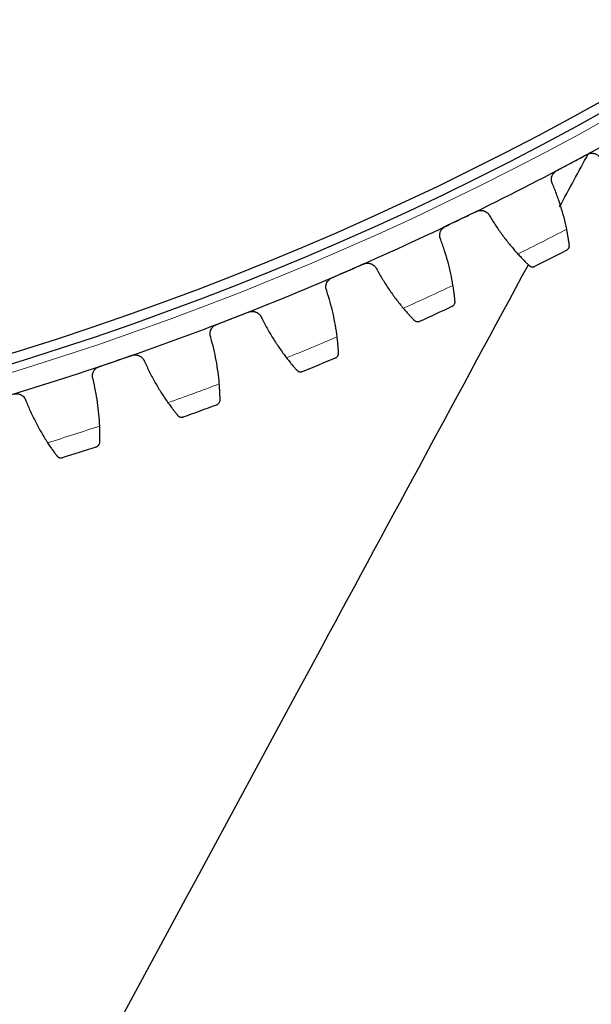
# Model space of a CAD drawing. Header units: inches. Extents: x 0 to 20790, y -12 to 14700.
# Tile 214 of 256: x 10221 to 10335, y 3903 to 4099. Entities that reach past the tile are written whole.
import ezdxf

# ---------------------------------------------------------------- set-up
doc = ezdxf.new("R2010")
doc.units = ezdxf.units.IN
doc.layers.add('1', color=7, linetype='Continuous', true_color=0xffffff)
doc.layers.add('254', color=7, linetype='Continuous', true_color=0xffffff)
doc.styles.add('latin_extended', font='simplex.shx')
doc.dimstyles.get("Standard").update_dxf_attribs({"dimtxt": 0.18, "dimasz": 0.18, "dimexe": 0.18, "dimexo": 0.0625, "dimgap": 0.09, "dimtad": 0, "dimtih": 1, "dimtoh": 1, "dimdec": 4, "dimzin": 0, "dimdsep": 46, "dimtxsty": 'Standard', "dimcen": 0.09, "dimadec": 0, "dimazin": 0, "dimtfac": 1, "dimtdec": 4, "dimtofl": 0, "dimtmove": 0, "dimatfit": 3, "dimfxl": 1, "dimtolj": 1, "dimtzin": 0, "dimarcsym": 0})

# ---------------------------------------------------------------- blocks, each defined once
blk = doc.blocks.new('_U9')
at = {"layer": '254', "color": 3, "linetype": 'Continuous', "lineweight": 13, "transparency": 16777216}
for p, q in [((10531.31, 4061.3), (10531.31, 3080.8)), ((9545.31, 4038.8), (9545.31, 3080.8)), ((9667.81, 3115.8), (10408.81, 3115.8))]:
    blk.add_line(p, q, dxfattribs=at)
at = {"layer": '254', "color": 3, "transparency": 16777216}
for points in [[(9667.81, 3136.21), (9667.81, 3095.38), (9545.31, 3115.8)], [(10408.81, 3095.38), (10408.81, 3136.21), (10531.31, 3115.8)]]:
    blk.add_solid(points, dxfattribs=at)
at = {"layer": 'Defpoints', "color": 0, "transparency": 16777216}
for p in [(10531.31, 4096.3), (9545.31, 4073.8), (10531.31, 3115.8)]:
    blk.add_point(p, dxfattribs=at)
at = {"layer": '254', "color": 2, "lineweight": 13, "transparency": 16777216, "insert": (9883.73, 3299.55), "char_height": 122.5, "attachment_point": 1, "style": 'latin_extended'}
blk.add_mtext('\\A1;986', dxfattribs=at)
blk = doc.blocks.new('_U12')
at = {"layer": '254', "color": 3, "linetype": 'Continuous', "lineweight": 13, "transparency": 16777216}
for p, q in [((10073.31, 4618.8), (12182.34, 4618.8)), ((12147.34, 4496.3), (12147.34, 4077.3)), ((10808.31, 3954.8), (12182.34, 3954.8)), ((12147.34, 3954.8), (12147.34, 2257.3))]:
    blk.add_line(p, q, dxfattribs=at)
at = {"layer": '254', "color": 3, "transparency": 16777216}
for points in [[(12167.76, 4496.3), (12126.92, 4496.3), (12147.34, 4618.8)], [(12126.92, 4077.3), (12167.76, 4077.3), (12147.34, 3954.8)]]:
    blk.add_solid(points, dxfattribs=at)
at = {"layer": 'Defpoints', "color": 0, "transparency": 16777216}
for p in [(10038.31, 4618.8), (10773.31, 3954.8), (12147.34, 3954.8)]:
    blk.add_point(p, dxfattribs=at)
at = {"layer": '254', "color": 2, "lineweight": 13, "transparency": 16777216, "insert": (11963.59, 2318.55), "char_height": 122.5, "attachment_point": 1, "rotation": 90, "style": 'latin_extended'}
blk.add_mtext('\\A1;\\C31;{\\H1.00x;\\Fsimplex.shx;Installed ~\\Fsimplex.shx;}\\C2; 664 ', dxfattribs=at)

msp = doc.modelspace()

# ---------------------------------------------------------------- linework, layer by layer
at = {"layer": '1', "color": 110, "linetype": 'Continuous', "lineweight": 13}
msp.add_circle((10038.31, 4618.796), 616.6, dxfattribs=at)
at = {"layer": '1', "color": 2, "linetype": 'Continuous', "lineweight": 25}
for radius in [615, 613]:
    msp.add_circle((10038.31, 4618.796), radius, dxfattribs=at)
for radius, start, end in [(621, 298.089172, 300.382166), (621, 295.796178, 298.089172), (621, 293.503185, 295.796178), (636, 296.62175, 297.2636), (621, 291.210191, 293.503185), (636, 294.328756, 294.970607), (621, 288.917197, 291.210191), (621, 286.624204, 288.917197), (636, 292.035763, 292.677613), (636, 289.742769, 290.38462), (636, 287.449775, 288.091626)]:
    msp.add_arc((10038.31, 4618.796), radius, start, end, dxfattribs=at)
at = {"layer": '1', "color": 110, "linetype": 'Continuous', "lineweight": 13}
for start, end in [(296.448315, 297.437036), (294.155321, 295.144042), (291.862327, 292.851048), (289.569334, 290.558055), (287.27634, 288.265061)]:
    msp.add_arc((10038.31, 4618.796), 632.294, start, end, dxfattribs=at)
at = {"layer": '1', "color": 2, "linetype": 'Continuous', "lineweight": 25}
for points in [[(10328.253, 4062.104), (10330.147, 4065.609), (10332.04, 4069.113), (10333.934, 4072.618)], [(10330.705, 4070.94), (10331.715, 4071.48), (10332.726, 4072.019), (10333.737, 4072.559)], [(10327.673, 4069.322), (10328.683, 4069.862), (10329.694, 4070.401), (10330.705, 4070.94)], [(10329.654, 4057.624), (10329.496, 4058.4), (10329.141, 4059.938), (10328.495, 4062.208), (10327.735, 4064.441), (10327.152, 4065.906), (10326.842, 4066.632)], [(10308.551, 4059.681), (10309.583, 4060.179), (10310.614, 4060.678), (10311.645, 4061.176)], [(10314.309, 4060.261), (10314.712, 4059.583), (10315.552, 4058.249), (10316.908, 4056.319), (10318.361, 4054.458), (10319.394, 4053.265), (10319.928, 4052.681)], [(10305.457, 4058.185), (10306.488, 4058.683), (10307.52, 4059.182), (10308.551, 4059.681)], [(10306.969, 4046.417), (10306.842, 4047.198), (10306.549, 4048.749), (10305.994, 4051.044), (10305.324, 4053.306), (10304.8, 4054.792), (10304.519, 4055.53)], [(10285.965, 4049.316), (10287.015, 4049.773), (10288.066, 4050.23), (10289.116, 4050.687)], [(10282.813, 4047.945), (10283.864, 4048.402), (10284.914, 4048.859), (10285.965, 4049.316)], [(10291.741, 4049.666), (10292.117, 4048.972), (10292.902, 4047.606), (10294.18, 4045.623), (10295.558, 4043.706), (10296.543, 4042.472), (10297.052, 4041.866)], [(10283.853, 4036.126), (10283.757, 4036.912), (10283.527, 4038.474), (10283.064, 4040.788), (10282.485, 4043.075), (10282.021, 4044.581), (10281.77, 4045.33)], [(10262.982, 4039.863), (10264.05, 4040.278), (10265.118, 4040.692), (10266.186, 4041.107)], [(10259.778, 4038.62), (10260.846, 4039.034), (10261.914, 4039.449), (10262.982, 4039.863)], [(10268.767, 4039.982), (10269.115, 4039.273), (10269.845, 4037.877), (10271.043, 4035.844), (10272.343, 4033.874), (10273.277, 4032.602), (10273.762, 4031.976)], [(10260.344, 4026.769), (10260.28, 4027.558), (10260.112, 4029.127), (10259.742, 4031.459), (10259.255, 4033.767), (10258.852, 4035.29), (10258.631, 4036.048)], [(10239.639, 4031.338), (10240.723, 4031.709), (10241.806, 4032.081), (10242.89, 4032.452)], [(10236.388, 4030.224), (10237.472, 4030.595), (10238.555, 4030.966), (10239.639, 4031.338)], [(10245.425, 4031.225), (10245.744, 4030.503), (10246.418, 4029.078), (10247.533, 4026.999), (10248.753, 4024.979), (10249.636, 4023.67), (10250.095, 4023.026)], [(10236.479, 4018.359), (10236.447, 4019.15), (10236.342, 4020.725), (10236.066, 4023.069), (10235.671, 4025.395), (10235.329, 4026.934), (10235.139, 4027.7)], [(10221.75, 4023.409), (10222.04, 4022.675), (10222.657, 4021.224), (10223.688, 4019.102), (10224.826, 4017.034), (10225.656, 4015.692), (10226.089, 4015.029)]]:
    msp.add_open_spline(points, degree=3, dxfattribs=at)
for points, knots in [([(10333.737, 4072.559), (10333.796, 4072.59), (10333.916, 4072.647), (10334.102, 4072.713), (10334.23, 4072.744), (10334.328, 4072.763), (10334.36, 4072.769), (10334.426, 4072.778), (10334.459, 4072.782), (10334.623, 4072.798), (10334.753, 4072.797), (10334.916, 4072.78), (10334.949, 4072.776), (10334.998, 4072.769), (10335.014, 4072.766), (10335.046, 4072.76), (10335.127, 4072.745), (10335.269, 4072.708), (10335.39, 4072.664), (10335.51, 4072.614), (10335.568, 4072.587), (10335.74, 4072.494), (10335.847, 4072.422), (10335.996, 4072.301), (10336.043, 4072.258), (10336.111, 4072.19), (10336.134, 4072.166), (10336.177, 4072.119), (10336.198, 4072.094), (10336.301, 4071.971), (10336.373, 4071.865), (10336.435, 4071.751)], [0, 0, 0, 0, 0.0625, 0.125, 0.1875, 0.1875, 0.21875, 0.21875, 0.25, 0.25, 0.375, 0.375, 0.40625, 0.40625, 0.421875, 0.421875, 0.4375, 0.5, 0.5625, 0.5625, 0.625, 0.625, 0.75, 0.75, 0.8125, 0.8125, 0.84375, 0.84375, 0.875, 0.875, 1, 1, 1, 1]), ([(10326.842, 4066.632), (10326.782, 4066.746), (10326.734, 4066.864), (10326.68, 4067.048), (10326.664, 4067.11), (10326.646, 4067.204), (10326.64, 4067.236), (10326.631, 4067.3), (10326.627, 4067.332), (10326.611, 4067.492), (10326.611, 4067.621), (10326.63, 4067.813), (10326.639, 4067.877), (10326.658, 4067.973), (10326.665, 4068.005), (10326.68, 4068.068), (10326.689, 4068.1), (10326.736, 4068.255), (10326.785, 4068.375), (10326.861, 4068.52), (10326.877, 4068.549), (10326.91, 4068.605), (10326.928, 4068.634), (10326.983, 4068.716), (10327.022, 4068.769), (10327.146, 4068.922), (10327.238, 4069.015), (10327.367, 4069.121), (10327.393, 4069.142), (10327.446, 4069.182), (10327.474, 4069.201), (10327.557, 4069.256), (10327.614, 4069.291), (10327.673, 4069.322)], [0, 0, 0, 0, 0.125, 0.125, 0.1875, 0.1875, 0.21875, 0.21875, 0.25, 0.25, 0.375, 0.375, 0.4375, 0.4375, 0.46875, 0.46875, 0.5, 0.5, 0.625, 0.625, 0.65625, 0.65625, 0.6875, 0.6875, 0.75, 0.75, 0.875, 0.875, 0.90625, 0.90625, 0.9375, 0.9375, 1, 1, 1, 1]), ([(10311.645, 4061.176), (10311.706, 4061.205), (10311.828, 4061.257), (10312.016, 4061.315), (10312.146, 4061.342), (10312.244, 4061.357), (10312.277, 4061.361), (10312.343, 4061.368), (10312.376, 4061.371), (10312.54, 4061.38), (10312.671, 4061.374), (10312.833, 4061.35), (10312.865, 4061.345), (10312.914, 4061.335), (10312.93, 4061.332), (10312.962, 4061.325), (10313.042, 4061.306), (10313.182, 4061.264), (10313.302, 4061.216), (10313.419, 4061.161), (10313.477, 4061.131), (10313.645, 4061.031), (10313.749, 4060.955), (10313.892, 4060.828), (10313.938, 4060.783), (10314.003, 4060.712), (10314.025, 4060.688), (10314.066, 4060.639), (10314.087, 4060.614), (10314.184, 4060.486), (10314.252, 4060.377), (10314.309, 4060.261)], [0, 0, 0, 0, 0.0625, 0.125, 0.1875, 0.1875, 0.21875, 0.21875, 0.25, 0.25, 0.375, 0.375, 0.40625, 0.40625, 0.421875, 0.421875, 0.4375, 0.5, 0.5625, 0.5625, 0.625, 0.625, 0.75, 0.75, 0.8125, 0.8125, 0.84375, 0.84375, 0.875, 0.875, 1, 1, 1, 1]), ([(10304.519, 4055.53), (10304.464, 4055.646), (10304.421, 4055.767), (10304.373, 4055.952), (10304.361, 4056.014), (10304.346, 4056.11), (10304.342, 4056.141), (10304.335, 4056.206), (10304.332, 4056.238), (10304.323, 4056.399), (10304.328, 4056.527), (10304.354, 4056.718), (10304.366, 4056.782), (10304.389, 4056.877), (10304.397, 4056.909), (10304.415, 4056.972), (10304.425, 4057.003), (10304.478, 4057.156), (10304.531, 4057.274), (10304.613, 4057.416), (10304.631, 4057.444), (10304.666, 4057.499), (10304.685, 4057.527), (10304.743, 4057.607), (10304.784, 4057.658), (10304.914, 4057.806), (10305.011, 4057.896), (10305.143, 4057.996), (10305.17, 4058.016), (10305.225, 4058.054), (10305.253, 4058.072), (10305.338, 4058.124), (10305.397, 4058.156), (10305.457, 4058.185)], [0, 0, 0, 0, 0.125, 0.125, 0.1875, 0.1875, 0.21875, 0.21875, 0.25, 0.25, 0.375, 0.375, 0.4375, 0.4375, 0.46875, 0.46875, 0.5, 0.5, 0.625, 0.625, 0.65625, 0.65625, 0.6875, 0.6875, 0.75, 0.75, 0.875, 0.875, 0.90625, 0.90625, 0.9375, 0.9375, 1, 1, 1, 1]), ([(10330.185, 4054.472), (10330.173, 4054.56), (10330.16, 4054.654), (10330.132, 4054.856), (10330.102, 4055.071), (10330.066, 4055.309), (10330.042, 4055.466), (10330.037, 4055.497), (10330.027, 4055.561), (10330.022, 4055.594), (10330.006, 4055.692), (10329.995, 4055.759), (10329.962, 4055.962), (10329.939, 4056.101), (10329.89, 4056.386), (10329.864, 4056.533), (10329.822, 4056.758), (10329.808, 4056.834), (10329.787, 4056.95), (10329.779, 4056.989), (10329.765, 4057.067), (10329.757, 4057.106), (10329.719, 4057.303), (10329.687, 4057.462), (10329.654, 4057.624)], [0, 0, 0, 0, 0.125, 0.125, 0.25, 0.375, 0.375, 0.40625, 0.40625, 0.4375, 0.4375, 0.5, 0.5, 0.625, 0.625, 0.75, 0.75, 0.8125, 0.8125, 0.84375, 0.84375, 0.875, 0.875, 1, 1, 1, 1]), ([(10329.652, 4053.451), (10329.653, 4053.451), (10329.655, 4053.452), (10329.657, 4053.453), (10329.658, 4053.454), (10329.662, 4053.456), (10329.67, 4053.46), (10329.688, 4053.47), (10329.724, 4053.491), (10329.794, 4053.537), (10329.849, 4053.582), (10329.952, 4053.681), (10330.012, 4053.757), (10330.086, 4053.886), (10330.108, 4053.931), (10330.136, 4054.003), (10330.144, 4054.028), (10330.16, 4054.079), (10330.166, 4054.105), (10330.183, 4054.184), (10330.19, 4054.239), (10330.195, 4054.353), (10330.193, 4054.411), (10330.185, 4054.472)], [0, 0, 0, 0, 0.0039062, 0.0039062, 0.0078125, 0.0078125, 0.015625, 0.03125, 0.0625, 0.125, 0.25, 0.25, 0.5, 0.5, 0.625, 0.625, 0.6875, 0.6875, 0.75, 0.75, 0.875, 0.875, 1, 1, 1, 1]), ([(10319.928, 4052.681), (10320.039, 4052.558), (10320.149, 4052.439), (10320.365, 4052.207), (10320.578, 4051.98), (10320.785, 4051.765), (10320.937, 4051.608), (10320.988, 4051.556), (10321.062, 4051.48), (10321.087, 4051.454), (10321.136, 4051.404), (10321.16, 4051.38), (10321.281, 4051.258), (10321.466, 4051.071), (10321.638, 4050.902), (10321.801, 4050.741), (10321.88, 4050.665), (10321.972, 4050.576), (10321.99, 4050.558), (10322.026, 4050.523), (10322.079, 4050.472), (10322.129, 4050.424), (10322.162, 4050.394)], [0, 0, 0, 0, 0.125, 0.125, 0.25, 0.375, 0.375, 0.4375, 0.4375, 0.46875, 0.46875, 0.5, 0.5, 0.625, 0.75, 0.75, 0.875, 0.875, 0.90625, 0.90625, 0.9375, 1, 1, 1, 1]), ([(10106.47, 3651.64), (10164.627, 3759.275), (10236.473, 3892.242), (10308.318, 4025.209), (10322.005, 4050.541)], [0, 0, 0, 0, 0.8094854, 1, 1, 1, 1]), ([(10289.116, 4050.687), (10289.178, 4050.713), (10289.302, 4050.76), (10289.493, 4050.811), (10289.623, 4050.832), (10289.722, 4050.843), (10289.755, 4050.846), (10289.821, 4050.851), (10289.854, 4050.852), (10290.019, 4050.854), (10290.149, 4050.843), (10290.31, 4050.813), (10290.342, 4050.806), (10290.39, 4050.795), (10290.406, 4050.791), (10290.438, 4050.783), (10290.517, 4050.761), (10290.655, 4050.713), (10290.773, 4050.66), (10290.888, 4050.6), (10290.944, 4050.568), (10291.108, 4050.462), (10291.209, 4050.382), (10291.347, 4050.249), (10291.391, 4050.202), (10291.454, 4050.129), (10291.474, 4050.104), (10291.514, 4050.053), (10291.533, 4050.027), (10291.625, 4049.895), (10291.689, 4049.784), (10291.741, 4049.666)], [0, 0, 0, 0, 0.0625, 0.125, 0.1875, 0.1875, 0.21875, 0.21875, 0.25, 0.25, 0.375, 0.375, 0.40625, 0.40625, 0.421875, 0.421875, 0.4375, 0.5, 0.5625, 0.5625, 0.625, 0.625, 0.75, 0.75, 0.8125, 0.8125, 0.84375, 0.84375, 0.875, 0.875, 1, 1, 1, 1]), ([(10322.162, 4050.394), (10322.205, 4050.352), (10322.251, 4050.315), (10322.345, 4050.253), (10322.393, 4050.227), (10322.491, 4050.183), (10322.54, 4050.165), (10322.64, 4050.138), (10322.69, 4050.129), (10322.789, 4050.117), (10322.839, 4050.115), (10322.936, 4050.119), (10322.984, 4050.124), (10323.078, 4050.141), (10323.124, 4050.153), (10323.192, 4050.176), (10323.225, 4050.188), (10323.263, 4050.205), (10323.282, 4050.213), (10323.29, 4050.217), (10323.295, 4050.22), (10323.298, 4050.221), (10323.301, 4050.223)], [0, 0, 0, 0, 0.125, 0.125, 0.25, 0.25, 0.375, 0.375, 0.5, 0.5, 0.625, 0.625, 0.75, 0.75, 0.875, 0.875, 0.9375, 0.96875, 0.984375, 0.9921875, 0.9921875, 1, 1, 1, 1]), ([(10281.77, 4045.33), (10281.719, 4045.449), (10281.681, 4045.57), (10281.641, 4045.757), (10281.631, 4045.82), (10281.62, 4045.916), (10281.617, 4045.948), (10281.613, 4046.013), (10281.612, 4046.045), (10281.609, 4046.206), (10281.619, 4046.334), (10281.653, 4046.524), (10281.667, 4046.587), (10281.693, 4046.681), (10281.703, 4046.713), (10281.724, 4046.775), (10281.735, 4046.805), (10281.794, 4046.957), (10281.852, 4047.073), (10281.94, 4047.211), (10281.958, 4047.238), (10281.996, 4047.292), (10282.016, 4047.318), (10282.077, 4047.396), (10282.12, 4047.446), (10282.256, 4047.588), (10282.356, 4047.674), (10282.492, 4047.769), (10282.52, 4047.788), (10282.576, 4047.823), (10282.605, 4047.84), (10282.692, 4047.889), (10282.752, 4047.919), (10282.813, 4047.945)], [0, 0, 0, 0, 0.125, 0.125, 0.1875, 0.1875, 0.21875, 0.21875, 0.25, 0.25, 0.375, 0.375, 0.4375, 0.4375, 0.46875, 0.46875, 0.5, 0.5, 0.625, 0.625, 0.65625, 0.65625, 0.6875, 0.6875, 0.75, 0.75, 0.875, 0.875, 0.90625, 0.90625, 0.9375, 0.9375, 1, 1, 1, 1]), ([(10307.373, 4043.246), (10307.365, 4043.334), (10307.356, 4043.429), (10307.336, 4043.632), (10307.314, 4043.847), (10307.287, 4044.087), (10307.27, 4044.245), (10307.266, 4044.276), (10307.258, 4044.341), (10307.255, 4044.374), (10307.243, 4044.473), (10307.235, 4044.54), (10307.21, 4044.743), (10307.192, 4044.883), (10307.154, 4045.171), (10307.134, 4045.318), (10307.102, 4045.545), (10307.091, 4045.622), (10307.074, 4045.738), (10307.068, 4045.777), (10307.057, 4045.855), (10307.051, 4045.895), (10307.021, 4046.093), (10306.995, 4046.254), (10306.969, 4046.417)], [0, 0, 0, 0, 0.125, 0.125, 0.25, 0.375, 0.375, 0.40625, 0.40625, 0.4375, 0.4375, 0.5, 0.5, 0.625, 0.625, 0.75, 0.75, 0.8125, 0.8125, 0.84375, 0.84375, 0.875, 0.875, 1, 1, 1, 1]), ([(10306.799, 4042.247), (10306.801, 4042.248), (10306.802, 4042.248), (10306.805, 4042.249), (10306.806, 4042.25), (10306.81, 4042.252), (10306.818, 4042.256), (10306.837, 4042.265), (10306.873, 4042.285), (10306.944, 4042.327), (10307.001, 4042.37), (10307.108, 4042.465), (10307.172, 4042.538), (10307.251, 4042.664), (10307.274, 4042.709), (10307.305, 4042.78), (10307.315, 4042.804), (10307.332, 4042.854), (10307.339, 4042.88), (10307.36, 4042.959), (10307.369, 4043.013), (10307.378, 4043.127), (10307.379, 4043.185), (10307.373, 4043.246)], [0, 0, 0, 0, 0.0039063, 0.0039063, 0.0078125, 0.0078125, 0.015625, 0.03125, 0.0625, 0.125, 0.25, 0.25, 0.5, 0.5, 0.625, 0.625, 0.6875, 0.6875, 0.75, 0.75, 0.875, 0.875, 1, 1, 1, 1]), ([(10266.186, 4041.107), (10266.248, 4041.131), (10266.374, 4041.173), (10266.567, 4041.216), (10266.698, 4041.232), (10266.797, 4041.239), (10266.83, 4041.241), (10266.896, 4041.242), (10266.929, 4041.242), (10267.094, 4041.238), (10267.224, 4041.222), (10267.383, 4041.185), (10267.415, 4041.177), (10267.463, 4041.164), (10267.479, 4041.16), (10267.51, 4041.15), (10267.588, 4041.125), (10267.725, 4041.072), (10267.84, 4041.014), (10267.953, 4040.95), (10268.007, 4040.915), (10268.167, 4040.803), (10268.264, 4040.719), (10268.397, 4040.58), (10268.439, 4040.532), (10268.499, 4040.456), (10268.519, 4040.43), (10268.556, 4040.378), (10268.574, 4040.351), (10268.661, 4040.216), (10268.72, 4040.102), (10268.767, 4039.982)], [0, 0, 0, 0, 0.0625, 0.125, 0.1875, 0.1875, 0.21875, 0.21875, 0.25, 0.25, 0.375, 0.375, 0.40625, 0.40625, 0.421875, 0.421875, 0.4375, 0.5, 0.5625, 0.5625, 0.625, 0.625, 0.75, 0.75, 0.8125, 0.8125, 0.84375, 0.84375, 0.875, 0.875, 1, 1, 1, 1]), ([(10297.052, 4041.866), (10297.158, 4041.74), (10297.263, 4041.616), (10297.47, 4041.376), (10297.674, 4041.141), (10297.872, 4040.917), (10298.018, 4040.754), (10298.066, 4040.7), (10298.138, 4040.621), (10298.161, 4040.595), (10298.208, 4040.543), (10298.232, 4040.517), (10298.347, 4040.391), (10298.525, 4040.197), (10298.69, 4040.021), (10298.847, 4039.854), (10298.922, 4039.775), (10299.011, 4039.681), (10299.028, 4039.663), (10299.063, 4039.627), (10299.114, 4039.574), (10299.162, 4039.524), (10299.193, 4039.492)], [0, 0, 0, 0, 0.125, 0.125, 0.25, 0.375, 0.375, 0.4375, 0.4375, 0.46875, 0.46875, 0.5, 0.5, 0.625, 0.75, 0.75, 0.875, 0.875, 0.90625, 0.90625, 0.9375, 1, 1, 1, 1]), ([(10258.631, 4036.048), (10258.585, 4036.169), (10258.552, 4036.292), (10258.519, 4036.481), (10258.512, 4036.544), (10258.504, 4036.64), (10258.503, 4036.672), (10258.501, 4036.737), (10258.501, 4036.769), (10258.505, 4036.93), (10258.52, 4037.058), (10258.561, 4037.246), (10258.578, 4037.309), (10258.608, 4037.402), (10258.619, 4037.433), (10258.642, 4037.494), (10258.655, 4037.524), (10258.719, 4037.673), (10258.783, 4037.786), (10258.876, 4037.921), (10258.895, 4037.947), (10258.935, 4038), (10258.956, 4038.025), (10259.02, 4038.101), (10259.065, 4038.149), (10259.207, 4038.286), (10259.31, 4038.367), (10259.45, 4038.457), (10259.478, 4038.474), (10259.536, 4038.508), (10259.566, 4038.523), (10259.655, 4038.569), (10259.715, 4038.596), (10259.778, 4038.62)], [0, 0, 0, 0, 0.125, 0.125, 0.1875, 0.1875, 0.21875, 0.21875, 0.25, 0.25, 0.375, 0.375, 0.4375, 0.4375, 0.46875, 0.46875, 0.5, 0.5, 0.625, 0.625, 0.65625, 0.65625, 0.6875, 0.6875, 0.75, 0.75, 0.875, 0.875, 0.90625, 0.90625, 0.9375, 0.9375, 1, 1, 1, 1]), ([(10299.193, 4039.492), (10299.235, 4039.448), (10299.279, 4039.41), (10299.371, 4039.344), (10299.418, 4039.316), (10299.513, 4039.268), (10299.562, 4039.248), (10299.66, 4039.217), (10299.71, 4039.206), (10299.809, 4039.191), (10299.858, 4039.187), (10299.956, 4039.186), (10300.004, 4039.19), (10300.099, 4039.203), (10300.145, 4039.213), (10300.213, 4039.233), (10300.247, 4039.244), (10300.286, 4039.259), (10300.305, 4039.267), (10300.313, 4039.271), (10300.319, 4039.273), (10300.321, 4039.274), (10300.324, 4039.275)], [0, 0, 0, 0, 0.125, 0.125, 0.25, 0.25, 0.375, 0.375, 0.5, 0.5, 0.625, 0.625, 0.75, 0.75, 0.875, 0.875, 0.9375, 0.96875, 0.984375, 0.9921875, 0.9921875, 1, 1, 1, 1]), ([(10284.13, 4032.941), (10284.125, 4033.03), (10284.12, 4033.126), (10284.108, 4033.329), (10284.095, 4033.545), (10284.078, 4033.786), (10284.067, 4033.944), (10284.064, 4033.976), (10284.059, 4034.04), (10284.057, 4034.073), (10284.049, 4034.173), (10284.044, 4034.24), (10284.027, 4034.445), (10284.015, 4034.585), (10283.988, 4034.874), (10283.974, 4035.022), (10283.951, 4035.25), (10283.943, 4035.327), (10283.931, 4035.444), (10283.927, 4035.483), (10283.918, 4035.562), (10283.914, 4035.601), (10283.892, 4035.801), (10283.873, 4035.962), (10283.853, 4036.126)], [0, 0, 0, 0, 0.125, 0.125, 0.25, 0.375, 0.375, 0.40625, 0.40625, 0.4375, 0.4375, 0.5, 0.5, 0.625, 0.625, 0.75, 0.75, 0.8125, 0.8125, 0.84375, 0.84375, 0.875, 0.875, 1, 1, 1, 1]), ([(10242.89, 4032.452), (10242.953, 4032.474), (10243.081, 4032.51), (10243.275, 4032.546), (10243.407, 4032.557), (10243.506, 4032.56), (10243.539, 4032.56), (10243.606, 4032.559), (10243.639, 4032.558), (10243.803, 4032.547), (10243.932, 4032.525), (10244.09, 4032.483), (10244.122, 4032.474), (10244.168, 4032.458), (10244.184, 4032.453), (10244.215, 4032.442), (10244.292, 4032.414), (10244.426, 4032.356), (10244.539, 4032.293), (10244.649, 4032.225), (10244.703, 4032.188), (10244.858, 4032.069), (10244.952, 4031.981), (10245.079, 4031.837), (10245.119, 4031.787), (10245.176, 4031.709), (10245.194, 4031.683), (10245.229, 4031.629), (10245.246, 4031.601), (10245.328, 4031.463), (10245.382, 4031.347), (10245.425, 4031.225)], [0, 0, 0, 0, 0.0625, 0.125, 0.1875, 0.1875, 0.21875, 0.21875, 0.25, 0.25, 0.375, 0.375, 0.40625, 0.40625, 0.421875, 0.421875, 0.4375, 0.5, 0.5625, 0.5625, 0.625, 0.625, 0.75, 0.75, 0.8125, 0.8125, 0.84375, 0.84375, 0.875, 0.875, 1, 1, 1, 1]), ([(10283.517, 4031.966), (10283.518, 4031.967), (10283.52, 4031.968), (10283.522, 4031.969), (10283.524, 4031.969), (10283.528, 4031.971), (10283.536, 4031.975), (10283.555, 4031.983), (10283.592, 4032.001), (10283.665, 4032.041), (10283.723, 4032.082), (10283.834, 4032.172), (10283.901, 4032.242), (10283.985, 4032.365), (10284.01, 4032.409), (10284.044, 4032.479), (10284.054, 4032.503), (10284.073, 4032.552), (10284.082, 4032.577), (10284.105, 4032.655), (10284.117, 4032.709), (10284.131, 4032.822), (10284.133, 4032.881), (10284.13, 4032.941)], [0, 0, 0, 0, 0.0039063, 0.0039063, 0.0078125, 0.0078125, 0.015625, 0.03125, 0.0625, 0.125, 0.25, 0.25, 0.5, 0.5, 0.625, 0.625, 0.6875, 0.6875, 0.75, 0.75, 0.875, 0.875, 1, 1, 1, 1]), ([(10273.762, 4031.976), (10273.863, 4031.845), (10273.963, 4031.718), (10274.16, 4031.469), (10274.355, 4031.226), (10274.544, 4030.995), (10274.683, 4030.826), (10274.729, 4030.771), (10274.797, 4030.688), (10274.82, 4030.661), (10274.865, 4030.608), (10274.887, 4030.581), (10274.997, 4030.45), (10275.167, 4030.249), (10275.324, 4030.067), (10275.475, 4029.893), (10275.547, 4029.811), (10275.632, 4029.715), (10275.649, 4029.695), (10275.682, 4029.658), (10275.73, 4029.603), (10275.776, 4029.551), (10275.806, 4029.518)], [0, 0, 0, 0, 0.125, 0.125, 0.25, 0.375, 0.375, 0.4375, 0.4375, 0.46875, 0.46875, 0.5, 0.5, 0.625, 0.75, 0.75, 0.875, 0.875, 0.90625, 0.90625, 0.9375, 1, 1, 1, 1]), ([(10235.139, 4027.7), (10235.098, 4027.822), (10235.069, 4027.947), (10235.045, 4028.136), (10235.04, 4028.2), (10235.036, 4028.296), (10235.036, 4028.328), (10235.037, 4028.393), (10235.038, 4028.426), (10235.048, 4028.586), (10235.069, 4028.713), (10235.118, 4028.9), (10235.137, 4028.962), (10235.171, 4029.053), (10235.183, 4029.084), (10235.208, 4029.144), (10235.222, 4029.174), (10235.292, 4029.32), (10235.36, 4029.431), (10235.458, 4029.561), (10235.479, 4029.587), (10235.521, 4029.638), (10235.543, 4029.662), (10235.61, 4029.735), (10235.657, 4029.781), (10235.804, 4029.912), (10235.91, 4029.99), (10236.054, 4030.074), (10236.083, 4030.09), (10236.142, 4030.121), (10236.172, 4030.136), (10236.263, 4030.177), (10236.325, 4030.202), (10236.388, 4030.224)], [0, 0, 0, 0, 0.125, 0.125, 0.1875, 0.1875, 0.21875, 0.21875, 0.25, 0.25, 0.375, 0.375, 0.4375, 0.4375, 0.46875, 0.46875, 0.5, 0.5, 0.625, 0.625, 0.65625, 0.65625, 0.6875, 0.6875, 0.75, 0.75, 0.875, 0.875, 0.90625, 0.90625, 0.9375, 0.9375, 1, 1, 1, 1]), ([(10275.806, 4029.518), (10275.846, 4029.473), (10275.889, 4029.433), (10275.978, 4029.363), (10276.024, 4029.333), (10276.117, 4029.281), (10276.165, 4029.26), (10276.262, 4029.225), (10276.311, 4029.212), (10276.41, 4029.192), (10276.459, 4029.187), (10276.556, 4029.182), (10276.604, 4029.184), (10276.7, 4029.193), (10276.747, 4029.201), (10276.816, 4029.218), (10276.85, 4029.228), (10276.889, 4029.242), (10276.908, 4029.249), (10276.917, 4029.252), (10276.922, 4029.254), (10276.925, 4029.255), (10276.928, 4029.256)], [0, 0, 0, 0, 0.125, 0.125, 0.25, 0.25, 0.375, 0.375, 0.5, 0.5, 0.625, 0.625, 0.75, 0.75, 0.875, 0.875, 0.9375, 0.96875, 0.984375, 0.9921875, 0.9921875, 1, 1, 1, 1]), ([(10260.493, 4023.575), (10260.492, 4023.664), (10260.491, 4023.76), (10260.487, 4023.964), (10260.482, 4024.18), (10260.475, 4024.421), (10260.47, 4024.579), (10260.469, 4024.611), (10260.467, 4024.676), (10260.465, 4024.709), (10260.462, 4024.809), (10260.459, 4024.876), (10260.45, 4025.081), (10260.444, 4025.222), (10260.429, 4025.512), (10260.421, 4025.66), (10260.407, 4025.889), (10260.402, 4025.966), (10260.395, 4026.083), (10260.392, 4026.123), (10260.387, 4026.202), (10260.384, 4026.242), (10260.37, 4026.442), (10260.357, 4026.604), (10260.344, 4026.769)], [0, 0, 0, 0, 0.125, 0.125, 0.25, 0.375, 0.375, 0.40625, 0.40625, 0.4375, 0.4375, 0.5, 0.5, 0.625, 0.625, 0.75, 0.75, 0.8125, 0.8125, 0.84375, 0.84375, 0.875, 0.875, 1, 1, 1, 1]), ([(10219.267, 4024.736), (10219.331, 4024.756), (10219.46, 4024.787), (10219.655, 4024.815), (10219.787, 4024.82), (10219.887, 4024.82), (10219.92, 4024.819), (10219.986, 4024.815), (10220.019, 4024.812), (10220.183, 4024.795), (10220.311, 4024.768), (10220.467, 4024.719), (10220.498, 4024.709), (10220.545, 4024.692), (10220.56, 4024.686), (10220.59, 4024.674), (10220.666, 4024.642), (10220.798, 4024.579), (10220.908, 4024.511), (10221.016, 4024.439), (10221.067, 4024.4), (10221.218, 4024.275), (10221.308, 4024.183), (10221.429, 4024.035), (10221.467, 4023.983), (10221.521, 4023.903), (10221.538, 4023.876), (10221.571, 4023.82), (10221.587, 4023.792), (10221.663, 4023.65), (10221.712, 4023.532), (10221.75, 4023.409)], [0, 0, 0, 0, 0.0625, 0.125, 0.1875, 0.1875, 0.21875, 0.21875, 0.25, 0.25, 0.375, 0.375, 0.40625, 0.40625, 0.421875, 0.421875, 0.4375, 0.5, 0.5625, 0.5625, 0.625, 0.625, 0.75, 0.75, 0.8125, 0.8125, 0.84375, 0.84375, 0.875, 0.875, 1, 1, 1, 1]), ([(10250.095, 4023.026), (10250.191, 4022.891), (10250.286, 4022.76), (10250.473, 4022.503), (10250.657, 4022.253), (10250.837, 4022.014), (10250.969, 4021.84), (10251.013, 4021.782), (10251.078, 4021.698), (10251.099, 4021.67), (10251.142, 4021.614), (10251.163, 4021.587), (10251.268, 4021.451), (10251.43, 4021.244), (10251.58, 4021.055), (10251.723, 4020.876), (10251.792, 4020.791), (10251.873, 4020.691), (10251.889, 4020.671), (10251.92, 4020.633), (10251.967, 4020.576), (10252.011, 4020.522), (10252.039, 4020.488)], [0, 0, 0, 0, 0.125, 0.125, 0.25, 0.375, 0.375, 0.4375, 0.4375, 0.46875, 0.46875, 0.5, 0.5, 0.625, 0.75, 0.75, 0.875, 0.875, 0.90625, 0.90625, 0.9375, 1, 1, 1, 1]), ([(10259.842, 4022.626), (10259.843, 4022.626), (10259.844, 4022.627), (10259.847, 4022.628), (10259.849, 4022.628), (10259.853, 4022.63), (10259.861, 4022.633), (10259.88, 4022.641), (10259.918, 4022.657), (10259.95, 4022.673), (10260.013, 4022.707), (10260.053, 4022.733), (10260.167, 4022.818), (10260.236, 4022.886), (10260.325, 4023.005), (10260.352, 4023.048), (10260.388, 4023.116), (10260.4, 4023.14), (10260.421, 4023.188), (10260.431, 4023.213), (10260.457, 4023.29), (10260.471, 4023.344), (10260.489, 4023.456), (10260.494, 4023.515), (10260.493, 4023.575)], [0, 0, 0, 0, 0.0039063, 0.0039063, 0.0078125, 0.0078125, 0.015625, 0.03125, 0.0625, 0.125, 0.125, 0.25, 0.25, 0.5, 0.5, 0.625, 0.625, 0.6875, 0.6875, 0.75, 0.75, 0.875, 0.875, 1, 1, 1, 1]), ([(10252.039, 4020.488), (10252.078, 4020.441), (10252.119, 4020.399), (10252.205, 4020.326), (10252.249, 4020.294), (10252.341, 4020.239), (10252.388, 4020.215), (10252.483, 4020.177), (10252.532, 4020.161), (10252.629, 4020.138), (10252.678, 4020.13), (10252.775, 4020.122), (10252.823, 4020.122), (10252.919, 4020.127), (10252.966, 4020.134), (10253.036, 4020.148), (10253.07, 4020.156), (10253.11, 4020.168), (10253.13, 4020.175), (10253.138, 4020.178), (10253.144, 4020.179), (10253.147, 4020.18), (10253.149, 4020.181)], [0, 0, 0, 0, 0.125, 0.125, 0.25, 0.25, 0.375, 0.375, 0.5, 0.5, 0.625, 0.625, 0.75, 0.75, 0.875, 0.875, 0.9375, 0.96875, 0.984375, 0.9921875, 0.9921875, 1, 1, 1, 1]), ([(10236.501, 4015.163), (10236.503, 4015.251), (10236.506, 4015.347), (10236.51, 4015.551), (10236.514, 4015.767), (10236.517, 4016.008), (10236.518, 4016.167), (10236.518, 4016.199), (10236.518, 4016.264), (10236.518, 4016.297), (10236.519, 4016.396), (10236.519, 4016.464), (10236.518, 4016.669), (10236.517, 4016.81), (10236.514, 4017.1), (10236.512, 4017.249), (10236.507, 4017.478), (10236.506, 4017.555), (10236.503, 4017.672), (10236.501, 4017.712), (10236.499, 4017.791), (10236.498, 4017.831), (10236.492, 4018.032), (10236.486, 4018.194), (10236.479, 4018.359)], [0, 0, 0, 0, 0.125, 0.125, 0.25, 0.375, 0.375, 0.40625, 0.40625, 0.4375, 0.4375, 0.5, 0.5, 0.625, 0.625, 0.75, 0.75, 0.8125, 0.8125, 0.84375, 0.84375, 0.875, 0.875, 1, 1, 1, 1]), ([(10226.089, 4015.029), (10226.179, 4014.891), (10226.269, 4014.756), (10226.445, 4014.492), (10226.62, 4014.234), (10226.789, 4013.989), (10226.915, 4013.809), (10226.956, 4013.75), (10227.018, 4013.663), (10227.038, 4013.634), (10227.079, 4013.577), (10227.099, 4013.549), (10227.198, 4013.409), (10227.352, 4013.195), (10227.494, 4013.001), (10227.63, 4012.816), (10227.695, 4012.729), (10227.772, 4012.625), (10227.787, 4012.605), (10227.817, 4012.565), (10227.861, 4012.506), (10227.903, 4012.451), (10227.93, 4012.416)], [0, 0, 0, 0, 0.125, 0.125, 0.25, 0.375, 0.375, 0.4375, 0.4375, 0.46875, 0.46875, 0.5, 0.5, 0.625, 0.75, 0.75, 0.875, 0.875, 0.90625, 0.90625, 0.9375, 1, 1, 1, 1]), ([(10235.812, 4014.24), (10235.813, 4014.24), (10235.815, 4014.241), (10235.817, 4014.241), (10235.819, 4014.242), (10235.823, 4014.243), (10235.831, 4014.246), (10235.851, 4014.253), (10235.89, 4014.268), (10235.922, 4014.283), (10235.986, 4014.314), (10236.027, 4014.338), (10236.145, 4014.419), (10236.216, 4014.484), (10236.31, 4014.6), (10236.339, 4014.641), (10236.378, 4014.708), (10236.39, 4014.731), (10236.413, 4014.779), (10236.424, 4014.803), (10236.453, 4014.879), (10236.469, 4014.932), (10236.492, 4015.044), (10236.499, 4015.102), (10236.501, 4015.163)], [0, 0, 0, 0, 0.0039062, 0.0039062, 0.0078125, 0.0078125, 0.015625, 0.03125, 0.0625, 0.125, 0.125, 0.25, 0.25, 0.5, 0.5, 0.625, 0.625, 0.6875, 0.6875, 0.75, 0.75, 0.875, 0.875, 1, 1, 1, 1]), ([(10227.93, 4012.416), (10227.967, 4012.367), (10228.006, 4012.324), (10228.089, 4012.247), (10228.132, 4012.214), (10228.221, 4012.155), (10228.267, 4012.13), (10228.361, 4012.087), (10228.409, 4012.07), (10228.506, 4012.043), (10228.554, 4012.033), (10228.651, 4012.021), (10228.699, 4012.018), (10228.795, 4012.02), (10228.842, 4012.025), (10228.912, 4012.036), (10228.947, 4012.043), (10228.987, 4012.053), (10229.007, 4012.059), (10229.016, 4012.062), (10229.021, 4012.063), (10229.024, 4012.064), (10229.027, 4012.065)], [0, 0, 0, 0, 0.125, 0.125, 0.25, 0.25, 0.375, 0.375, 0.5, 0.5, 0.625, 0.625, 0.75, 0.75, 0.875, 0.875, 0.9375, 0.96875, 0.984375, 0.9921875, 0.9921875, 1, 1, 1, 1])]:
    msp.add_open_spline(points, degree=3, knots=knots, dxfattribs=at)

# ---------------------------------------------------------------- dimensions: what is measured, and where the dimension line sits
at = {"layer": '254', "color": 2, "linetype": 'Continuous', "lineweight": 13}
dim = msp.add_linear_dim(base=(12147.342, 3954.796), p1=(10038.31, 4618.796), p2=(10773.31, 3954.796), angle=90, text='\\C31;{\\H1.00x;\\Fsimplex.shx;Installed ~\\Fsimplex.shx;}\\C2; <> ', dimstyle='Standard', override={"dimscale": 35, "dimtxt": 3.5, "dimasz": 3.5, "dimexe": 1, "dimexo": 1, "dimgap": 1.75, "dimtad": 1, "dimtih": 0, "dimtoh": 0, "dimdec": 0, "dimlfac": 1, "dimzin": 8, "dimdsep": 46, "dimlunit": 2, "dimtxsty": 'latin_extended', "dimsah": 1, "dimse1": 0, "dimse2": 0, "dimsd1": 0, "dimsd2": 0, "dimclrd": 3, "dimclre": 3, "dimclrt": 2, "dimtol": 0, "dimtm": -0.1, "dimtfac": 0.714286, "dimtdec": 3, "dimtofl": 1, "dimtmove": 0, "dimtzin": 8, "dimlwd": 13, "dimlwe": 13}, dxfattribs=at)
dim.commit()
dim.dimension.update_dxf_attribs({"geometry": '_U12', "text_midpoint": (12147.342, 3044.796), "dimtype": 160})
dim = msp.add_linear_dim(base=(10531.31, 3115.796), p1=(9545.31, 4073.796), p2=(10531.31, 4096.296), dimstyle='Standard', override={"dimscale": 35, "dimtxt": 3.5, "dimasz": 3.5, "dimexe": 1, "dimexo": 1, "dimgap": 1.75, "dimtad": 1, "dimtih": 1, "dimtoh": 0, "dimdec": 2, "dimlfac": 1, "dimzin": 8, "dimdsep": 46, "dimlunit": 2, "dimtxsty": 'latin_extended', "dimsah": 1, "dimse1": 0, "dimse2": 0, "dimsd1": 0, "dimsd2": 0, "dimclrd": 3, "dimclre": 3, "dimclrt": 2, "dimtol": 0, "dimtm": -0.1, "dimtfac": 0.714286, "dimtdec": 3, "dimtofl": 1, "dimtmove": 0, "dimtzin": 8, "dimlwd": 13, "dimlwe": 13}, dxfattribs=at)
dim.commit()
dim.dimension.update_dxf_attribs({"geometry": '_U9', "text_midpoint": (10038.31, 3115.796), "dimtype": 160})

doc.saveas('drawing.dxf')
